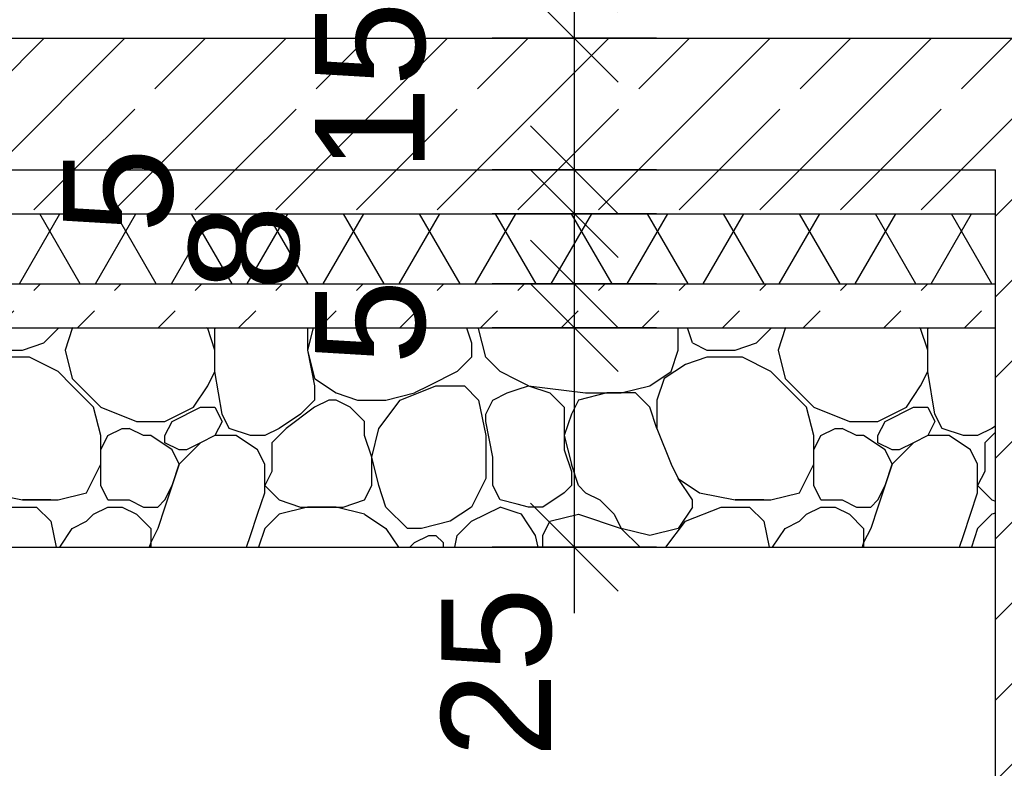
# Model space of a CAD drawing. Extents: x -73 to 183, y -4 to 85.
# Tile 72 of 98: x 54.399 to 55.522, y 1.597 to 2.45. Entities that reach past the tile are written whole.
import ezdxf

# ---------------------------------------------------------------- set-up
doc = ezdxf.new("R2010")
doc.units = 0
doc.header["$MEASUREMENT"] = 0
for name, color, linetype in [('P_BM_AUSSEN', 7, 'Continuous'), ('R_TR_HIDDEN', 7, 'Continuous'), ('Schraffuren', 7, 'Continuous')]:
    doc.layers.add(name, color=color, linetype=linetype)
doc.styles.add('ERSTELLTER_STIL_1', font='ARIAL.TTF')
doc.dimstyles.new('ERSTELLTER_STIL__1', dxfattribs={"dimtxt": 0.175, "dimasz": 0.095, "dimexe": 0.18, "dimexo": 0, "dimgap": 0.09, "dimtad": 1, "dimtih": 1, "dimtoh": 1, "dimzin": 0, "dimdsep": 46, "dimtxsty": 'ERSTELLTER_STIL_1', "dimblk": 'ARROWHEAD_6', "dimblk1": 'ARROWHEAD_6', "dimblk2": 'ARROWHEAD_6', "dimcen": 0.09, "dimclrd": 7, "dimclre": 7, "dimclrt": 7, "dimadec": 0, "dimazin": 0, "dimtfac": 1, "dimtdec": 4, "dimtmove": 0, "dimatfit": 3, "dimfxl": 0, "dimtolj": 1, "dimtzin": 0, "dimarcsym": 0})
doc.dimstyles.new('ERSTELLTER_STIL__2', dxfattribs={"dimtxt": 0.175, "dimasz": 0.095, "dimexe": 0.18, "dimexo": 0, "dimgap": 0.09, "dimtad": 1, "dimzin": 0, "dimdsep": 46, "dimtxsty": 'ERSTELLTER_STIL_1', "dimblk": 'ARROWHEAD_6', "dimblk1": 'ARROWHEAD_6', "dimblk2": 'ARROWHEAD_6', "dimcen": 0.09, "dimclrd": 7, "dimclre": 7, "dimclrt": 7, "dimadec": 0, "dimazin": 0, "dimtfac": 1, "dimtdec": 4, "dimtmove": 0, "dimatfit": 3, "dimfxl": 0, "dimtolj": 1, "dimtzin": 0, "dimarcsym": 0})
doc.dimstyles.new('ERSTELLTER_STIL__3', dxfattribs={"dimtxt": 0.125, "dimasz": 0.095, "dimexe": 0.18, "dimexo": 0, "dimgap": 0.09, "dimtad": 1, "dimzin": 0, "dimdsep": 46, "dimtxsty": 'ERSTELLTER_STIL_1', "dimblk": 'ARROWHEAD_6', "dimblk1": 'ARROWHEAD_6', "dimblk2": 'ARROWHEAD_6', "dimcen": 0.09, "dimclrd": 7, "dimclre": 7, "dimclrt": 7, "dimadec": 0, "dimazin": 0, "dimtfac": 1, "dimtdec": 4, "dimtmove": 0, "dimatfit": 3, "dimfxl": 0, "dimtolj": 1, "dimtzin": 0, "dimarcsym": 0})
pattern_1 = [(45, (14.33669, 2.5089), (-0.09192388, 0.09192388), [0.0975, -0.0325]), (45, (14.33669, 2.60083), (-0.09192388, 0.09192388), [0.0975, -0.0325])]

# ---------------------------------------------------------------- blocks, each defined once
blk = doc.blocks.new('*X12', base_point=(14.3367, 2.5089))
at = {"layer": 'Schraffuren', "linetype": 'Continuous'}
for p, q in [((54.4431, 2.0979), (54.4431, 2.0989)), ((54.4604, 2.0989), (54.4593, 2.0979)), ((54.6137, 2.0979), (54.6122, 2.0989)), ((54.6219, 2.0979), (54.6229, 2.0989)), ((54.7275, 2.0989), (54.7275, 2.0735)), ((54.7338, 2.0989), (54.7275, 2.0735)), ((54.9086, 2.0989), (54.9144, 2.0816)), ((54.9225, 2.0979), (54.9225, 2.0989)), ((55.15, 2.0735), (55.15, 2.0989)), ((55.1663, 2.0816), (55.1605, 2.0989)), ((55.2557, 2.0979), (55.2557, 2.0989)), ((55.273, 2.0989), (55.2719, 2.0979)), ((55.4263, 2.0979), (55.4248, 2.0989)), ((55.4345, 2.0979), (55.4355, 2.0989)), ((54.4268, 2.0816), (54.4431, 2.0979)), ((54.4593, 2.0979), (54.4512, 2.0735)), ((54.6219, 2.0735), (54.6137, 2.0979)), ((54.6219, 2.0735), (54.6219, 2.0979)), ((54.9306, 2.0654), (54.9225, 2.0979)), ((55.2394, 2.0816), (55.2557, 2.0979)), ((55.2719, 2.0979), (55.2638, 2.0735)), ((55.4345, 2.0735), (55.4263, 2.0979)), ((55.4345, 2.0735), (55.4345, 2.0979)), ((54.4025, 2.0735), (54.4268, 2.0816)), ((54.9144, 2.0816), (54.9144, 2.0654)), ((55.1663, 2.0816), (55.1825, 2.0735)), ((55.2151, 2.0735), (55.2394, 2.0816)), ((54.37, 2.0735), (54.4025, 2.0735)), ((54.4106, 2.0654), (54.37, 2.0654)), ((54.4431, 2.0491), (54.4106, 2.0654)), ((54.4512, 2.0735), (54.4593, 2.041)), ((54.6219, 2.0491), (54.6219, 2.0735)), ((54.7275, 2.0735), (54.7356, 2.0329)), ((54.7275, 2.0735), (54.7356, 2.041)), ((54.9144, 2.0654), (54.8981, 2.0491)), ((54.9469, 2.0491), (54.9306, 2.0654)), ((55.1419, 2.0491), (55.15, 2.0735)), ((55.1825, 2.0654), (55.1582, 2.0572)), ((55.1825, 2.0735), (55.2151, 2.0735)), ((55.2232, 2.0654), (55.1825, 2.0654)), ((55.2557, 2.0491), (55.2232, 2.0654)), ((55.2638, 2.0735), (55.2719, 2.041)), ((55.4345, 2.0491), (55.4345, 2.0735)), ((55.1582, 2.0572), (55.1338, 2.041)), ((54.4593, 2.0329), (54.4431, 2.0491)), ((54.6137, 2.0329), (54.6219, 2.0491)), ((54.63, 2.0003), (54.6219, 2.0491)), ((54.8981, 2.0491), (54.8656, 2.0329)), ((54.9665, 2.0393), (54.9469, 2.0491)), ((55.1175, 2.0329), (55.1419, 2.0491)), ((55.2719, 2.0329), (55.2557, 2.0491)), ((55.4263, 2.0329), (55.4345, 2.0491)), ((55.4426, 2.0003), (55.4345, 2.0491)), ((54.4593, 2.041), (54.4756, 2.0247)), ((54.4837, 2.0085), (54.4593, 2.0329)), ((54.5975, 2.0085), (54.6137, 2.0329)), ((54.7356, 2.041), (54.76, 2.0247)), ((54.7356, 2.0329), (54.7356, 2.0247)), ((54.8331, 2.0166), (54.8738, 2.0329)), ((54.8656, 2.0329), (54.8494, 2.0247)), ((54.8738, 2.0329), (54.9063, 2.0329)), ((54.9063, 2.0329), (54.9225, 2.0166)), ((54.9794, 2.0329), (54.9665, 2.0393)), ((54.9665, 2.0286), (54.9794, 2.0329)), ((54.9794, 2.0329), (55.0038, 2.0247)), ((54.9794, 2.0329), (55.0444, 2.0247)), ((55.085, 2.0247), (55.1175, 2.0329)), ((55.1338, 2.041), (55.1257, 2.0166)), ((55.2719, 2.041), (55.2882, 2.0247)), ((55.2963, 2.0085), (55.2719, 2.0329)), ((55.4101, 2.0085), (55.4263, 2.0329)), ((54.4756, 2.0247), (54.4918, 2.0085)), ((54.7356, 2.0247), (54.7356, 2.0166)), ((54.76, 2.0247), (54.7844, 2.0166)), ((54.8169, 2.0166), (54.8494, 2.0247)), ((54.9388, 2.0166), (54.955, 2.0247)), ((54.955, 2.0247), (54.9665, 2.0286)), ((55.0038, 2.0247), (55.02, 2.0085)), ((55.0688, 2.0247), (55.0363, 2.0166)), ((55.0444, 2.0247), (55.085, 2.0247)), ((55.1013, 2.0247), (55.0688, 2.0247)), ((55.1175, 2.0085), (55.1013, 2.0247)), ((55.2882, 2.0247), (55.3044, 2.0085)), ((54.7356, 2.0166), (54.7194, 2.0003)), ((54.7519, 2.0166), (54.7356, 2.0085)), ((54.76, 2.0166), (54.7519, 2.0166)), ((54.7762, 2.0085), (54.76, 2.0166)), ((54.7844, 2.0166), (54.8169, 2.0166)), ((54.8088, 1.9841), (54.8331, 2.0166)), ((54.9225, 2.0166), (54.9306, 1.976)), ((54.9306, 2.0003), (54.9388, 2.0166)), ((55.0363, 2.0166), (55.0282, 2.0003)), ((55.1257, 2.0166), (55.1257, 1.9841)), ((54.4918, 1.976), (54.4837, 2.0085)), ((54.4918, 2.0085), (54.5325, 1.9922)), ((54.565, 1.9922), (54.5975, 2.0085)), ((54.5731, 1.9922), (54.6056, 2.0085)), ((54.6056, 2.0085), (54.6219, 2.0085)), ((54.6219, 2.0085), (54.63, 1.9922)), ((54.6381, 1.9841), (54.63, 2.0003)), ((54.7194, 2.0003), (54.695, 1.9841)), ((54.7356, 2.0085), (54.7031, 1.9841)), ((54.7925, 1.9922), (54.7762, 2.0085)), ((54.9306, 1.9922), (54.9306, 2.0003)), ((55.02, 2.0085), (55.02, 1.9922)), ((55.0282, 2.0003), (55.02, 1.976)), ((55.1257, 1.9841), (55.1175, 2.0085)), ((55.3044, 1.976), (55.2963, 2.0085)), ((55.3044, 2.0085), (55.3451, 1.9922)), ((55.3776, 1.9922), (55.4101, 2.0085)), ((55.3857, 1.9922), (55.4182, 2.0085)), ((55.4182, 2.0085), (55.4345, 2.0085)), ((55.4345, 2.0085), (55.4426, 1.9922)), ((55.4507, 1.9841), (55.4426, 2.0003)), ((54.5325, 1.9922), (54.565, 1.9922)), ((54.565, 1.976), (54.5731, 1.9922)), ((54.63, 1.9922), (54.6219, 1.976)), ((54.7925, 1.976), (54.7925, 1.9922)), ((54.9388, 1.9516), (54.9306, 1.9922)), ((55.02, 1.9922), (55.02, 1.9597)), ((55.3451, 1.9922), (55.3776, 1.9922)), ((55.3776, 1.976), (55.3857, 1.9922)), ((55.4426, 1.9922), (55.4345, 1.976)), ((55.5117, 1.9868), (55.5076, 1.9841)), ((54.4918, 1.9597), (54.5, 1.976)), ((54.4918, 1.9435), (54.4918, 1.976)), ((54.5, 1.976), (54.5162, 1.9841)), ((54.5162, 1.9841), (54.5243, 1.9841)), ((54.5406, 1.976), (54.5243, 1.9841)), ((54.5487, 1.976), (54.5406, 1.976)), ((54.5731, 1.9597), (54.5487, 1.976)), ((54.565, 1.9678), (54.565, 1.976)), ((54.6219, 1.976), (54.6056, 1.9678)), ((54.6219, 1.976), (54.6056, 1.9678)), ((54.6462, 1.976), (54.6219, 1.976)), ((54.6625, 1.976), (54.6381, 1.9841)), ((54.6706, 1.9597), (54.6462, 1.976)), ((54.6787, 1.976), (54.6625, 1.976)), ((54.695, 1.9841), (54.6787, 1.976)), ((54.7031, 1.9841), (54.6869, 1.9678)), ((54.8006, 1.9516), (54.7925, 1.976)), ((54.8006, 1.9516), (54.8088, 1.9841)), ((54.9306, 1.976), (54.9306, 1.9272)), ((55.02, 1.976), (55.0282, 1.9435)), ((55.1257, 1.9841), (55.1419, 1.9435)), ((55.3044, 1.9597), (55.3126, 1.976)), ((55.3044, 1.9435), (55.3044, 1.976)), ((55.3126, 1.976), (55.3288, 1.9841)), ((55.3288, 1.9841), (55.3369, 1.9841)), ((55.3532, 1.976), (55.3369, 1.9841)), ((55.3613, 1.976), (55.3532, 1.976)), ((55.3857, 1.9597), (55.3613, 1.976)), ((55.3776, 1.9678), (55.3776, 1.976)), ((55.4345, 1.976), (55.4182, 1.9678)), ((55.4345, 1.976), (55.4182, 1.9678)), ((55.4588, 1.976), (55.4345, 1.976)), ((55.4751, 1.976), (55.4507, 1.9841)), ((55.4832, 1.9597), (55.4588, 1.976)), ((55.4913, 1.976), (55.4751, 1.976)), ((55.5076, 1.9841), (55.4913, 1.976)), ((55.5117, 1.9801), (55.4995, 1.9678)), ((54.5812, 1.9597), (54.565, 1.9678)), ((54.6056, 1.9678), (54.5812, 1.9435)), ((54.6056, 1.9678), (54.5894, 1.9597)), ((54.6869, 1.9678), (54.6869, 1.9353)), ((55.3938, 1.9597), (55.3776, 1.9678)), ((55.4182, 1.9678), (55.3938, 1.9435)), ((55.4182, 1.9678), (55.4019, 1.9597)), ((55.4995, 1.9678), (55.4995, 1.9353)), ((54.4918, 1.9435), (54.4918, 1.9597)), ((54.5812, 1.9435), (54.5731, 1.9597)), ((54.5894, 1.9597), (54.5812, 1.9597)), ((54.6787, 1.9435), (54.6706, 1.9597)), ((55.02, 1.9597), (55.0282, 1.9353)), ((55.3044, 1.9435), (55.3044, 1.9597)), ((55.3938, 1.9435), (55.3857, 1.9597)), ((55.4019, 1.9597), (55.3938, 1.9597)), ((55.4913, 1.9435), (55.4832, 1.9597)), ((54.4756, 1.911), (54.4918, 1.9435)), ((54.4918, 1.9191), (54.4918, 1.9435)), ((54.5812, 1.9435), (54.565, 1.8947)), ((54.5731, 1.9191), (54.5812, 1.9435)), ((54.6787, 1.911), (54.6787, 1.9435)), ((54.8006, 1.9191), (54.8006, 1.9516)), ((54.8088, 1.9191), (54.8006, 1.9516)), ((54.9388, 1.9191), (54.9388, 1.9516)), ((55.0363, 1.9191), (55.0282, 1.9435)), ((55.1419, 1.9435), (55.15, 1.9272)), ((55.2882, 1.911), (55.3044, 1.9435)), ((55.3044, 1.9191), (55.3044, 1.9435)), ((55.3938, 1.9435), (55.3776, 1.8947)), ((55.3857, 1.9191), (55.3938, 1.9435)), ((55.4913, 1.911), (55.4913, 1.9435)), ((54.6869, 1.9353), (54.6787, 1.9191)), ((55.0282, 1.9353), (55.0282, 1.9191)), ((55.4995, 1.9353), (55.4913, 1.9191)), ((54.9306, 1.9272), (54.9144, 1.8947)), ((55.1663, 1.9028), (55.15, 1.9272)), ((55.15, 1.9272), (55.1744, 1.911)), ((54.3618, 1.911), (54.4025, 1.9028)), ((54.4431, 1.9028), (54.4756, 1.911)), ((54.5, 1.9028), (54.4918, 1.9191)), ((54.565, 1.9028), (54.5731, 1.9191)), ((54.6706, 1.8866), (54.6787, 1.911)), ((54.6787, 1.9191), (54.695, 1.9028)), ((54.7925, 1.9028), (54.8006, 1.9191)), ((54.8169, 1.8947), (54.8088, 1.9191)), ((54.9469, 1.9028), (54.9388, 1.9191)), ((55.02, 1.911), (54.9956, 1.8947)), ((55.0282, 1.9191), (55.02, 1.911)), ((55.0363, 1.9191), (55.0444, 1.911)), ((55.0444, 1.911), (55.0607, 1.9028)), ((55.1744, 1.911), (55.2151, 1.9028)), ((55.2557, 1.9028), (55.2882, 1.911)), ((55.3126, 1.9028), (55.3044, 1.9191)), ((55.3776, 1.9028), (55.3857, 1.9191)), ((55.4832, 1.8866), (55.4913, 1.911)), ((55.4913, 1.9191), (55.5076, 1.9028)), ((54.435, 1.9028), (54.4025, 1.9028)), ((54.4025, 1.9028), (54.4431, 1.9028)), ((54.5, 1.9028), (54.5243, 1.9028)), ((54.5243, 1.9028), (54.5406, 1.8947)), ((54.5568, 1.8947), (54.565, 1.9028)), ((54.695, 1.9028), (54.7194, 1.8947)), ((54.7681, 1.8947), (54.7925, 1.9028)), ((54.9665, 1.8979), (54.9469, 1.9028)), ((54.9794, 1.8947), (54.9665, 1.8979)), ((55.0607, 1.9028), (55.0769, 1.8866)), ((55.1663, 1.8947), (55.1663, 1.9028)), ((55.2476, 1.9028), (55.2151, 1.9028)), ((55.2151, 1.9028), (55.2557, 1.9028)), ((55.3126, 1.9028), (55.3369, 1.9028)), ((55.3369, 1.9028), (55.3532, 1.8947)), ((55.3694, 1.8947), (55.3776, 1.9028)), ((55.5076, 1.9028), (55.5117, 1.9015)), ((54.3862, 1.8947), (54.4187, 1.8947)), ((54.4187, 1.8947), (54.435, 1.8785)), ((54.4756, 1.8785), (54.4837, 1.8866)), ((54.4837, 1.8866), (54.5, 1.8947)), ((54.5, 1.8947), (54.5162, 1.8947)), ((54.5162, 1.8947), (54.5325, 1.8866)), ((54.5325, 1.8866), (54.5487, 1.8703)), ((54.5406, 1.8947), (54.5487, 1.8947)), ((54.5487, 1.8947), (54.5568, 1.8947)), ((54.565, 1.8947), (54.5568, 1.8703)), ((54.6625, 1.8622), (54.6706, 1.8866)), ((54.695, 1.8866), (54.6787, 1.8703)), ((54.7275, 1.8947), (54.695, 1.8866)), ((54.7194, 1.8947), (54.7356, 1.8947)), ((54.76, 1.8947), (54.7275, 1.8947)), ((54.7356, 1.8947), (54.7681, 1.8947)), ((54.7925, 1.8866), (54.76, 1.8947)), ((54.7925, 1.8866), (54.8169, 1.8703)), ((54.8413, 1.8703), (54.8169, 1.8947)), ((54.9144, 1.8947), (54.89, 1.8785)), ((54.9144, 1.8785), (54.9469, 1.8947)), ((54.9665, 1.8882), (54.9469, 1.8947)), ((54.9713, 1.8866), (54.9665, 1.8882)), ((54.9875, 1.8622), (54.9713, 1.8866)), ((54.9956, 1.8947), (54.9794, 1.8947)), ((55.0038, 1.8785), (55.0363, 1.8866)), ((55.0363, 1.8866), (55.085, 1.8703)), ((55.0769, 1.8866), (55.085, 1.8703)), ((55.1663, 1.8947), (55.15, 1.8703)), ((55.1582, 1.8785), (55.1988, 1.8947)), ((55.1988, 1.8947), (55.2313, 1.8947)), ((55.2313, 1.8947), (55.2476, 1.8785)), ((55.2882, 1.8785), (55.2963, 1.8866)), ((55.2963, 1.8866), (55.3126, 1.8947)), ((55.3126, 1.8947), (55.3288, 1.8947)), ((55.3288, 1.8947), (55.3451, 1.8866)), ((55.3451, 1.8866), (55.3613, 1.8703)), ((55.3532, 1.8947), (55.3613, 1.8947)), ((55.3613, 1.8947), (55.3694, 1.8947)), ((55.3776, 1.8947), (55.3694, 1.8703)), ((55.4751, 1.8622), (55.4832, 1.8866)), ((55.5076, 1.8866), (55.4913, 1.8703)), ((55.5117, 1.8876), (55.5076, 1.8866)), ((54.435, 1.8785), (54.4409, 1.8489)), ((54.4593, 1.8703), (54.4756, 1.8785)), ((54.89, 1.8785), (54.8575, 1.8703)), ((54.8981, 1.8622), (54.9144, 1.8785)), ((54.9956, 1.8622), (55.0038, 1.8785)), ((55.136, 1.8489), (55.1582, 1.8785)), ((55.2476, 1.8785), (55.2535, 1.8489)), ((55.2719, 1.8703), (55.2882, 1.8785)), ((54.445, 1.8489), (54.4593, 1.8703)), ((54.5568, 1.8703), (54.5487, 1.8541)), ((54.5487, 1.8703), (54.5487, 1.8541)), ((54.6787, 1.8703), (54.6716, 1.8489)), ((54.8169, 1.8703), (54.8312, 1.8489)), ((54.8494, 1.8703), (54.8413, 1.8703)), ((54.8575, 1.8703), (54.8494, 1.8703)), ((55.1175, 1.8622), (55.085, 1.8703)), ((55.085, 1.8703), (55.1065, 1.8489)), ((55.15, 1.8703), (55.1175, 1.8622)), ((55.2576, 1.8489), (55.2719, 1.8703)), ((55.3694, 1.8703), (55.3613, 1.8541)), ((55.3613, 1.8703), (55.3613, 1.8541)), ((55.4913, 1.8703), (55.4842, 1.8489)), ((54.5487, 1.8541), (54.547, 1.8489)), ((54.5487, 1.8541), (54.5487, 1.8489)), ((54.6581, 1.8489), (54.6625, 1.8622)), ((54.8442, 1.8489), (54.8494, 1.8541)), ((54.8494, 1.8541), (54.8656, 1.8622)), ((54.8656, 1.8622), (54.8738, 1.8622)), ((54.8738, 1.8622), (54.8819, 1.8541)), ((54.8819, 1.8541), (54.8819, 1.8489)), ((54.8955, 1.8489), (54.8981, 1.8622)), ((54.9902, 1.8489), (54.9875, 1.8622)), ((54.9956, 1.8489), (54.9956, 1.8622)), ((55.3613, 1.8541), (55.3596, 1.8489)), ((55.3613, 1.8541), (55.3613, 1.8489)), ((55.4706, 1.8489), (55.4751, 1.8622))]:
    blk.add_line(p, q, dxfattribs=at)
blk = doc.blocks.new('Schraffur_1_3', base_point=(14.3367, 2.5089))
at = {"layer": 'Schraffuren', "color": 255, "linetype": 'Continuous', "lineweight": 18}
for p, q in [((55.5117, 2.0989), (47.4217, 2.0989)), ((55.5117, 1.8489), (55.5117, 2.0989)), ((47.4217, 1.8489), (55.5117, 1.8489))]:
    blk.add_line(p, q, dxfattribs=at)
at = {"layer": 'Schraffuren', "linetype": 'Continuous'}
blk.add_blockref('*X12', (14.3367, 2.5089), dxfattribs=at)
blk = doc.blocks.new('*D13', base_point=(14.3367, 2.5089))
at = {"layer": 'P_BM_AUSSEN', "linetype": 'Continuous'}
for p, q in [((46.2217, -1.0445), (46.2217, -0.857)), ((46.9717, -1.0445), (46.9717, -0.857)), ((46.2717, -0.9007), (46.1717, -1.0007)), ((47.0217, -0.9007), (46.9217, -1.0007)), ((46.1467, -0.9507), (46.2217, -0.9507)), ((46.2217, -0.9507), (46.9717, -0.9507))]:
    blk.add_line(p, q, dxfattribs=at)
at = {"layer": 'P_BM_AUSSEN', "char_height": 0.175, "attachment_point": 7, "style": 'ERSTELLTER_STIL_1'}
for s, insert in [('{8,99}', (51.2339, -0.9157)), ('{75}', (46.4639, -0.9157)), ('{75}', (56.2039, -0.9157))]:
    blk.add_mtext(s, dxfattribs=dict(at, insert=insert))
blk = doc.blocks.new('ARROWHEAD_6')
at = {"color": 0, "linetype": 'Continuous', "lineweight": 0}
for p, q in [((-0.5, -0.5), (0.5, 0.5)), ((0, 0), (-1, 0))]:
    blk.add_line(p, q, dxfattribs=at)
blk = doc.blocks.new('*D15', base_point=(14.3367, 2.5089))
at = {"layer": 'P_BM_AUSSEN', "linetype": 'Continuous'}
for p, q in [((46.9717, -1.0445), (46.9717, -0.857)), ((55.9617, -1.0445), (55.9617, -0.857)), ((47.0217, -0.9007), (46.9217, -1.0007)), ((56.0117, -0.9007), (55.9117, -1.0007)), ((46.9717, -0.9507), (55.9617, -0.9507))]:
    blk.add_line(p, q, dxfattribs=at)
at = {"layer": 'P_BM_AUSSEN', "char_height": 0.175, "attachment_point": 7, "style": 'ERSTELLTER_STIL_1'}
for s, insert in [('{8,99}', (51.2339, -0.9157)), ('{75}', (46.4639, -0.9157)), ('{75}', (56.2039, -0.9157))]:
    blk.add_mtext(s, dxfattribs=dict(at, insert=insert))
blk = doc.blocks.new('*D16', base_point=(14.3367, 2.5089))
at = {"layer": 'P_BM_AUSSEN', "linetype": 'Continuous'}
for p, q in [((55.9617, -1.0445), (55.9617, -0.857)), ((56.7117, -1.0445), (56.7117, -0.857)), ((56.0117, -0.9007), (55.9117, -1.0007)), ((56.6617, -1.0007), (56.7617, -0.9007)), ((55.9617, -0.9507), (56.7117, -0.9507)), ((56.7117, -0.9507), (56.7867, -0.9507))]:
    blk.add_line(p, q, dxfattribs=at)
at = {"layer": 'P_BM_AUSSEN', "char_height": 0.175, "attachment_point": 7, "style": 'ERSTELLTER_STIL_1'}
for s, insert in [('{8,99}', (51.2339, -0.9157)), ('{75}', (46.4639, -0.9157)), ('{75}', (56.2039, -0.9157))]:
    blk.add_mtext(s, dxfattribs=dict(at, insert=insert))
blk = doc.blocks.new('*D17', base_point=(14.3367, 2.5089))
at = {"layer": 'P_BM_AUSSEN', "linetype": 'Continuous'}
for p, q in [((46.2217, -0.3445), (46.2217, -0.157)), ((46.3217, -0.3445), (46.3217, -0.157)), ((46.2717, -0.2007), (46.1717, -0.3007)), ((46.3717, -0.2007), (46.2717, -0.3007)), ((46.1467, -0.2507), (46.2217, -0.2507)), ((46.2217, -0.2507), (46.3217, -0.2507))]:
    blk.add_line(p, q, dxfattribs=at)
at = {"layer": 'P_BM_AUSSEN', "char_height": 0.175, "attachment_point": 7, "style": 'ERSTELLTER_STIL_1'}
for s, insert in [('{10}', (46.2389, -0.0145)), ('{10}', (56.4289, -0.0145)), ('{10}', (45.9061, -0.2157)), ('{55}', (46.5639, -0.2157)), ('{45}', (47.0639, -0.2157)), ('{8,09}', (51.2339, -0.2157)), ('{45}', (55.6039, -0.2157)), ('{55}', (56.1039, -0.2157)), ('{10}', (56.7617, -0.2157))]:
    blk.add_mtext(s, dxfattribs=dict(at, insert=insert))
blk = doc.blocks.new('*D18', base_point=(14.3367, 2.5089))
at = {"layer": 'P_BM_AUSSEN', "linetype": 'Continuous'}
for p, q in [((46.3217, -0.3445), (46.3217, -0.157)), ((46.4217, -0.3445), (46.4217, -0.157)), ((46.3717, -0.2007), (46.2717, -0.3007)), ((46.4717, -0.2007), (46.3717, -0.3007)), ((46.3217, -0.2507), (46.4217, -0.2507))]:
    blk.add_line(p, q, dxfattribs=at)
at = {"layer": 'P_BM_AUSSEN', "char_height": 0.175, "attachment_point": 7, "style": 'ERSTELLTER_STIL_1'}
for s, insert in [('{10}', (46.2389, -0.0145)), ('{10}', (56.4289, -0.0145)), ('{10}', (45.9061, -0.2157)), ('{55}', (46.5639, -0.2157)), ('{45}', (47.0639, -0.2157)), ('{8,09}', (51.2339, -0.2157)), ('{45}', (55.6039, -0.2157)), ('{55}', (56.1039, -0.2157)), ('{10}', (56.7617, -0.2157))]:
    blk.add_mtext(s, dxfattribs=dict(at, insert=insert))
blk = doc.blocks.new('*D19', base_point=(14.3367, 2.5089))
at = {"layer": 'P_BM_AUSSEN', "linetype": 'Continuous'}
for p, q in [((46.4217, -0.3445), (46.4217, -0.157)), ((46.9717, -0.3445), (46.9717, -0.157)), ((46.4717, -0.2007), (46.3717, -0.3007)), ((47.0217, -0.2007), (46.9217, -0.3007)), ((46.4217, -0.2507), (46.9717, -0.2507))]:
    blk.add_line(p, q, dxfattribs=at)
at = {"layer": 'P_BM_AUSSEN', "char_height": 0.175, "attachment_point": 7, "style": 'ERSTELLTER_STIL_1'}
for s, insert in [('{10}', (46.2389, -0.0145)), ('{10}', (56.4289, -0.0145)), ('{10}', (45.9061, -0.2157)), ('{55}', (46.5639, -0.2157)), ('{45}', (47.0639, -0.2157)), ('{8,09}', (51.2339, -0.2157)), ('{45}', (55.6039, -0.2157)), ('{55}', (56.1039, -0.2157)), ('{10}', (56.7617, -0.2157))]:
    blk.add_mtext(s, dxfattribs=dict(at, insert=insert))
blk = doc.blocks.new('*D25', base_point=(14.3367, 2.5089))
at = {"layer": 'P_BM_AUSSEN', "linetype": 'Continuous'}
for p, q in [((56.6117, -0.3445), (56.6117, -0.157)), ((56.7117, -0.3445), (56.7117, -0.157)), ((56.6617, -0.2007), (56.5617, -0.3007)), ((56.6617, -0.3007), (56.7617, -0.2007)), ((56.6117, -0.2507), (56.7117, -0.2507)), ((56.7117, -0.2507), (56.7867, -0.2507))]:
    blk.add_line(p, q, dxfattribs=at)
at = {"layer": 'P_BM_AUSSEN', "char_height": 0.175, "attachment_point": 7, "style": 'ERSTELLTER_STIL_1'}
for s, insert in [('{10}', (46.2389, -0.0145)), ('{10}', (56.4289, -0.0145)), ('{10}', (45.9061, -0.2157)), ('{55}', (46.5639, -0.2157)), ('{45}', (47.0639, -0.2157)), ('{8,09}', (51.2339, -0.2157)), ('{45}', (55.6039, -0.2157)), ('{55}', (56.1039, -0.2157)), ('{10}', (56.7617, -0.2157))]:
    blk.add_mtext(s, dxfattribs=dict(at, insert=insert))
blk = doc.blocks.new('*D26', base_point=(14.3367, 2.5089))
at = {"layer": 'P_BM_AUSSEN', "linetype": 'Continuous'}
for p, q in [((57.835, 2.3289), (57.935, 2.2289)), ((57.9787, 2.2789), (57.7912, 2.2789)), ((57.885, 1.5289), (57.885, 2.2789)), ((57.835, 1.5789), (57.935, 1.4789)), ((57.9787, 1.5289), (57.7912, 1.5289)), ((57.885, 1.4539), (57.885, 1.5289))]:
    blk.add_line(p, q, dxfattribs=at)
at = {"layer": 'P_BM_AUSSEN', "char_height": 0.175, "attachment_point": 7, "rotation": 90, "style": 'ERSTELLTER_STIL_1'}
for s, insert in [('{30}', (57.85, 6.0289)), ('{67}', (57.85, 5.2111)), ('{24}', (57.85, 4.4533)), ('{1,59}', (57.85, 3.6083)), ('{75}', (57.85, 2.6711)), ('{15}', (57.85, 1.9633)), ('{75}', (57.85, 1.2133))]:
    blk.add_mtext(s, dxfattribs=dict(at, insert=insert))
blk = doc.blocks.new('*D27', base_point=(14.3367, 2.5089))
at = {"layer": 'P_BM_AUSSEN', "linetype": 'Continuous'}
for p, q in [((57.885, 2.4289), (57.885, 3.1789)), ((57.835, 2.4789), (57.935, 2.3789)), ((57.9787, 2.4289), (57.7912, 2.4289)), ((57.885, 2.2789), (57.885, 2.4289)), ((57.835, 2.3289), (57.935, 2.2289)), ((57.9787, 2.2789), (57.7912, 2.2789))]:
    blk.add_line(p, q, dxfattribs=at)
at = {"layer": 'P_BM_AUSSEN', "char_height": 0.175, "attachment_point": 7, "rotation": 90, "style": 'ERSTELLTER_STIL_1'}
for s, insert in [('{30}', (57.85, 6.0289)), ('{67}', (57.85, 5.2111)), ('{24}', (57.85, 4.4533)), ('{1,59}', (57.85, 3.6083)), ('{75}', (57.85, 2.6711)), ('{15}', (57.85, 1.9633)), ('{75}', (57.85, 1.2133))]:
    blk.add_mtext(s, dxfattribs=dict(at, insert=insert))
blk = doc.blocks.new('*D32', base_point=(14.3367, 2.5089))
at = {"layer": 'P_BM_AUSSEN', "linetype": 'Continuous'}
for p, q in [((57.885, 5.9789), (57.885, 6.0539)), ((57.935, 5.9289), (57.835, 6.0289)), ((57.9787, 5.9789), (57.7912, 5.9789)), ((57.885, 5.6789), (57.885, 5.9789)), ((57.835, 5.7289), (57.935, 5.6289)), ((57.9787, 5.6789), (57.7912, 5.6789))]:
    blk.add_line(p, q, dxfattribs=at)
at = {"layer": 'P_BM_AUSSEN', "char_height": 0.175, "attachment_point": 7, "rotation": 90, "style": 'ERSTELLTER_STIL_1'}
for s, insert in [('{30}', (57.85, 6.0289)), ('{67}', (57.85, 5.2111)), ('{24}', (57.85, 4.4533)), ('{1,59}', (57.85, 3.6083)), ('{75}', (57.85, 2.6711)), ('{15}', (57.85, 1.9633)), ('{75}', (57.85, 1.2133))]:
    blk.add_mtext(s, dxfattribs=dict(at, insert=insert))
blk = doc.blocks.new('*D33', base_point=(14.3367, 2.5089))
at = {"layer": 'P_BM_AUSSEN', "linetype": 'Continuous'}
for p, q in [((54.9817, 2.1489), (55.0817, 2.0489)), ((55.0317, 1.8489), (55.0317, 2.0989)), ((54.9817, 1.8989), (55.0817, 1.7989)), ((55.1254, 1.8489), (54.9379, 1.8489)), ((55.0317, 1.7739), (55.0317, 1.8489))]:
    blk.add_line(p, q, dxfattribs=at)
at = {"layer": 'P_BM_AUSSEN', "char_height": 0.125, "attachment_point": 7, "rotation": 90, "style": 'ERSTELLTER_STIL_1'}
for s, insert in [('{58\\A1{\\H0.7x;\\S5^  ;}}', (54.9659, 5.1752)), ('{24}', (55.0067, 4.5292)), ('{1,59}', (55.0067, 3.7128)), ('{67}', (55.0067, 2.7965)), ('{8}', (55.0067, 2.5589)), ('{15}', (54.8629, 2.2766)), ('{5}', (54.5754, 2.2065)), ('{8}', (54.7192, 2.1415)), ('{5}', (54.8629, 2.0567)), ('{25}', (55.0067, 1.6092))]:
    blk.add_mtext(s, dxfattribs=dict(at, insert=insert))
blk = doc.blocks.new('*D34', base_point=(14.3367, 2.5089))
at = {"layer": 'P_BM_AUSSEN', "linetype": 'Continuous'}
for p, q in [((54.9817, 2.1989), (55.0817, 2.0989)), ((54.9817, 2.1489), (55.0817, 2.0489)), ((55.0317, 2.0989), (55.0317, 2.1489)), ((55.1254, 2.0989), (54.9379, 2.0989)), ((55.0317, 1.8489), (55.0317, 2.0989))]:
    blk.add_line(p, q, dxfattribs=at)
at = {"layer": 'P_BM_AUSSEN', "char_height": 0.125, "attachment_point": 7, "rotation": 90, "style": 'ERSTELLTER_STIL_1'}
for s, insert in [('{58\\A1{\\H0.7x;\\S5^  ;}}', (54.9659, 5.1752)), ('{24}', (55.0067, 4.5292)), ('{1,59}', (55.0067, 3.7128)), ('{67}', (55.0067, 2.7965)), ('{8}', (55.0067, 2.5589)), ('{15}', (54.8629, 2.2766)), ('{5}', (54.5754, 2.2065)), ('{8}', (54.7192, 2.1415)), ('{5}', (54.8629, 2.0567)), ('{25}', (55.0067, 1.6092))]:
    blk.add_mtext(s, dxfattribs=dict(at, insert=insert))
blk = doc.blocks.new('*D35', base_point=(14.3367, 2.5089))
at = {"layer": 'P_BM_AUSSEN', "linetype": 'Continuous'}
for p, q in [((54.9817, 2.2789), (55.0817, 2.1789)), ((55.0317, 2.2289), (55.0317, 2.2789)), ((55.1254, 2.2289), (54.9379, 2.2289)), ((55.0317, 2.1489), (55.0317, 2.2289)), ((54.9817, 2.1989), (55.0817, 2.0989)), ((55.1254, 2.1489), (54.9379, 2.1489)), ((54.9817, 2.1489), (55.0817, 2.0489)), ((55.0317, 2.0989), (55.0317, 2.1489))]:
    blk.add_line(p, q, dxfattribs=at)
at = {"layer": 'P_BM_AUSSEN', "char_height": 0.125, "attachment_point": 7, "rotation": 90, "style": 'ERSTELLTER_STIL_1'}
for s, insert in [('{58\\A1{\\H0.7x;\\S5^  ;}}', (54.9659, 5.1752)), ('{24}', (55.0067, 4.5292)), ('{1,59}', (55.0067, 3.7128)), ('{67}', (55.0067, 2.7965)), ('{8}', (55.0067, 2.5589)), ('{15}', (54.8629, 2.2766)), ('{5}', (54.5754, 2.2065)), ('{8}', (54.7192, 2.1415)), ('{5}', (54.8629, 2.0567)), ('{25}', (55.0067, 1.6092))]:
    blk.add_mtext(s, dxfattribs=dict(at, insert=insert))
blk = doc.blocks.new('*D36', base_point=(14.3367, 2.5089))
at = {"layer": 'P_BM_AUSSEN', "linetype": 'Continuous'}
for p, q in [((54.9817, 2.3289), (55.0817, 2.2289)), ((55.1254, 2.2789), (54.9379, 2.2789)), ((54.9817, 2.2789), (55.0817, 2.1789)), ((55.0317, 2.2289), (55.0317, 2.2789))]:
    blk.add_line(p, q, dxfattribs=at)
at = {"layer": 'P_BM_AUSSEN', "char_height": 0.125, "attachment_point": 7, "rotation": 90, "style": 'ERSTELLTER_STIL_1'}
for s, insert in [('{58\\A1{\\H0.7x;\\S5^  ;}}', (54.9659, 5.1752)), ('{24}', (55.0067, 4.5292)), ('{1,59}', (55.0067, 3.7128)), ('{67}', (55.0067, 2.7965)), ('{8}', (55.0067, 2.5589)), ('{15}', (54.8629, 2.2766)), ('{5}', (54.5754, 2.2065)), ('{8}', (54.7192, 2.1415)), ('{5}', (54.8629, 2.0567)), ('{25}', (55.0067, 1.6092))]:
    blk.add_mtext(s, dxfattribs=dict(at, insert=insert))
blk = doc.blocks.new('*D37', base_point=(14.3367, 2.5089))
at = {"layer": 'P_BM_AUSSEN', "linetype": 'Continuous'}
for p, q in [((55.0317, 2.4289), (55.0317, 2.5089)), ((54.9817, 2.4789), (55.0817, 2.3789)), ((55.1254, 2.4289), (54.9379, 2.4289)), ((55.0317, 2.2789), (55.0317, 2.4289)), ((54.9817, 2.3289), (55.0817, 2.2289)), ((55.1254, 2.2789), (54.9379, 2.2789))]:
    blk.add_line(p, q, dxfattribs=at)
at = {"layer": 'P_BM_AUSSEN', "char_height": 0.125, "attachment_point": 7, "rotation": 90, "style": 'ERSTELLTER_STIL_1'}
for s, insert in [('{58\\A1{\\H0.7x;\\S5^  ;}}', (54.9659, 5.1752)), ('{24}', (55.0067, 4.5292)), ('{1,59}', (55.0067, 3.7128)), ('{67}', (55.0067, 2.7965)), ('{8}', (55.0067, 2.5589)), ('{15}', (54.8629, 2.2766)), ('{5}', (54.5754, 2.2065)), ('{8}', (54.7192, 2.1415)), ('{5}', (54.8629, 2.0567)), ('{25}', (55.0067, 1.6092))]:
    blk.add_mtext(s, dxfattribs=dict(at, insert=insert))
blk = doc.blocks.new('*D38', base_point=(14.3367, 2.5089))
at = {"layer": 'P_BM_AUSSEN', "linetype": 'Continuous'}
for p, q in [((54.9817, 2.5589), (55.0817, 2.4589)), ((55.1254, 2.5089), (54.9379, 2.5089)), ((55.0317, 2.4289), (55.0317, 2.5089)), ((54.9817, 2.4789), (55.0817, 2.3789))]:
    blk.add_line(p, q, dxfattribs=at)
at = {"layer": 'P_BM_AUSSEN', "char_height": 0.125, "attachment_point": 7, "rotation": 90, "style": 'ERSTELLTER_STIL_1'}
for s, insert in [('{58\\A1{\\H0.7x;\\S5^  ;}}', (54.9659, 5.1752)), ('{24}', (55.0067, 4.5292)), ('{1,59}', (55.0067, 3.7128)), ('{67}', (55.0067, 2.7965)), ('{8}', (55.0067, 2.5589)), ('{15}', (54.8629, 2.2766)), ('{5}', (54.5754, 2.2065)), ('{8}', (54.7192, 2.1415)), ('{5}', (54.8629, 2.0567)), ('{25}', (55.0067, 1.6092))]:
    blk.add_mtext(s, dxfattribs=dict(at, insert=insert))
blk = doc.blocks.new('*D39', base_point=(14.3367, 2.5089))
at = {"layer": 'P_BM_AUSSEN', "linetype": 'Continuous'}
for p, q in [((54.9817, 3.2289), (55.0817, 3.1289)), ((55.1254, 3.1789), (54.9379, 3.1789)), ((55.0317, 2.5089), (55.0317, 3.1789)), ((54.9817, 2.5589), (55.0817, 2.4589)), ((55.1254, 2.5089), (54.9379, 2.5089))]:
    blk.add_line(p, q, dxfattribs=at)
at = {"layer": 'P_BM_AUSSEN', "char_height": 0.125, "attachment_point": 7, "rotation": 90, "style": 'ERSTELLTER_STIL_1'}
for s, insert in [('{58\\A1{\\H0.7x;\\S5^  ;}}', (54.9659, 5.1752)), ('{24}', (55.0067, 4.5292)), ('{1,59}', (55.0067, 3.7128)), ('{67}', (55.0067, 2.7965)), ('{8}', (55.0067, 2.5589)), ('{15}', (54.8629, 2.2766)), ('{5}', (54.5754, 2.2065)), ('{8}', (54.7192, 2.1415)), ('{5}', (54.8629, 2.0567)), ('{25}', (55.0067, 1.6092))]:
    blk.add_mtext(s, dxfattribs=dict(at, insert=insert))
blk = doc.blocks.new('*D40', base_point=(14.3367, 2.5089))
at = {"layer": 'P_BM_AUSSEN', "linetype": 'Continuous'}
for p, q in [((54.9817, 4.8189), (55.0817, 4.7189)), ((55.1254, 4.7689), (54.9379, 4.7689)), ((55.0317, 3.1789), (55.0317, 4.7689)), ((54.9817, 3.2289), (55.0817, 3.1289)), ((55.1254, 3.1789), (54.9379, 3.1789))]:
    blk.add_line(p, q, dxfattribs=at)
at = {"layer": 'P_BM_AUSSEN', "char_height": 0.125, "attachment_point": 7, "rotation": 90, "style": 'ERSTELLTER_STIL_1'}
for s, insert in [('{58\\A1{\\H0.7x;\\S5^  ;}}', (54.9659, 5.1752)), ('{24}', (55.0067, 4.5292)), ('{1,59}', (55.0067, 3.7128)), ('{67}', (55.0067, 2.7965)), ('{8}', (55.0067, 2.5589)), ('{15}', (54.8629, 2.2766)), ('{5}', (54.5754, 2.2065)), ('{8}', (54.7192, 2.1415)), ('{5}', (54.8629, 2.0567)), ('{25}', (55.0067, 1.6092))]:
    blk.add_mtext(s, dxfattribs=dict(at, insert=insert))
blk = doc.blocks.new('*D41', base_point=(14.3367, 2.5089))
at = {"layer": 'P_BM_AUSSEN', "linetype": 'Continuous'}
for p, q in [((54.9817, 5.0589), (55.0817, 4.9589)), ((55.1254, 5.0089), (54.9379, 5.0089)), ((55.0317, 4.7689), (55.0317, 5.0089)), ((54.9817, 4.8189), (55.0817, 4.7189)), ((55.1254, 4.7689), (54.9379, 4.7689))]:
    blk.add_line(p, q, dxfattribs=at)
at = {"layer": 'P_BM_AUSSEN', "char_height": 0.125, "attachment_point": 7, "rotation": 90, "style": 'ERSTELLTER_STIL_1'}
for s, insert in [('{58\\A1{\\H0.7x;\\S5^  ;}}', (54.9659, 5.1752)), ('{24}', (55.0067, 4.5292)), ('{1,59}', (55.0067, 3.7128)), ('{67}', (55.0067, 2.7965)), ('{8}', (55.0067, 2.5589)), ('{15}', (54.8629, 2.2766)), ('{5}', (54.5754, 2.2065)), ('{8}', (54.7192, 2.1415)), ('{5}', (54.8629, 2.0567)), ('{25}', (55.0067, 1.6092))]:
    blk.add_mtext(s, dxfattribs=dict(at, insert=insert))
blk = doc.blocks.new('*D42', base_point=(14.3367, 2.5089))
at = {"layer": 'P_BM_AUSSEN', "linetype": 'Continuous'}
for p, q in [((55.0317, 5.5939), (55.0317, 5.6689)), ((55.0817, 5.5439), (54.9817, 5.6439)), ((55.1254, 5.5939), (54.9379, 5.5939)), ((55.0317, 5.0089), (55.0317, 5.5939)), ((54.9817, 5.0589), (55.0817, 4.9589)), ((55.1254, 5.0089), (54.9379, 5.0089))]:
    blk.add_line(p, q, dxfattribs=at)
at = {"layer": 'P_BM_AUSSEN', "char_height": 0.125, "attachment_point": 7, "rotation": 90, "style": 'ERSTELLTER_STIL_1'}
for s, insert in [('{58\\A1{\\H0.7x;\\S5^  ;}}', (54.9659, 5.1752)), ('{24}', (55.0067, 4.5292)), ('{1,59}', (55.0067, 3.7128)), ('{67}', (55.0067, 2.7965)), ('{8}', (55.0067, 2.5589)), ('{15}', (54.8629, 2.2766)), ('{5}', (54.5754, 2.2065)), ('{8}', (54.7192, 2.1415)), ('{5}', (54.8629, 2.0567)), ('{25}', (55.0067, 1.6092))]:
    blk.add_mtext(s, dxfattribs=dict(at, insert=insert))

msp = doc.modelspace()

# ---------------------------------------------------------------- hatches: boundary and pattern name
at = {"layer": 'Schraffuren', "linetype": 'Continuous'}
h = msp.add_hatch(dxfattribs=at)
h.set_pattern_fill('Beton__Stahlbeton_0003', color=256, style=0, pattern_type=2)
h.set_pattern_definition([(45, (14.33669, 2.5089), (-0.09192388, 0.09192388), []), (45, (14.29073, 2.55487), (-0.09192388, 0.09192388), [0.0975, -0.0325])])
h.paths.add_polyline_path([(47.4217, 2.2789), (55.5117, 2.2789), (55.5117, 1.5289), (55.9617, 1.5289), (55.9617, 2.4289), (46.9717, 2.4289), (46.9717, 1.5289), (47.4217, 1.5289)], flags=0)
h = msp.add_hatch(dxfattribs=at)
h.set_pattern_fill('Beton__unbewehrt_0003', color=256, style=0, pattern_type=2)
h.set_pattern_definition(pattern_1)
h.paths.add_polyline_path([(55.5117, 2.2289), (55.5117, 2.2789), (47.4217, 2.2789), (47.4217, 2.2289)], flags=0)
h = msp.add_hatch(dxfattribs=at)
h.set_pattern_fill('Dämmung__weich_0003', color=256, style=0, pattern_type=2)
h.set_pattern_definition([(60, (14.33669, 2.508905), (-0.0649519, 0.0375), []), (120, (14.33669, 2.508905), (0.0649519, 0.0375), [])])
h.paths.add_polyline_path([(47.4217, 2.1489), (55.5117, 2.1489), (55.5117, 2.2289), (47.4217, 2.2289)], flags=0)
h = msp.add_hatch(dxfattribs=at)
h.set_pattern_fill('Beton__unbewehrt_0003', color=256, style=0, pattern_type=2)
h.set_pattern_definition(pattern_1)
h.paths.add_polyline_path([(55.5117, 2.0989), (55.5117, 2.1489), (47.4217, 2.1489), (47.4217, 2.0989)], flags=0)

# ---------------------------------------------------------------- linework, layer by layer
at = {"layer": 'R_TR_HIDDEN', "linetype": 'Continuous'}
for p, q in [((46.9717, 2.4289), (55.9617, 2.4289)), ((47.4217, 2.2789), (55.5117, 2.2789)), ((55.5117, 1.5289), (55.5117, 2.2789)), ((47.4217, 2.2289), (55.5117, 2.2289)), ((47.4217, 2.1489), (55.5117, 2.1489)), ((47.4217, 2.0989), (55.5117, 2.0989)), ((47.4217, 1.8489), (55.5117, 1.8489))]:
    msp.add_line(p, q, dxfattribs=at)
at = {"layer": 'Schraffuren', "color": 255, "linetype": 'Continuous', "lineweight": 18, "flags": 128}
for points in [[(47.4217, 2.2789), (55.5117, 2.2789), (55.5117, 1.5289), (55.9617, 1.5289), (55.9617, 2.4289), (46.9717, 2.4289), (46.9717, 1.5289), (47.4217, 1.5289)], [(55.5117, 2.2289), (55.5117, 2.2789), (47.4217, 2.2789), (47.4217, 2.2289)], [(47.4217, 2.1489), (55.5117, 2.1489), (55.5117, 2.2289), (47.4217, 2.2289)], [(55.5117, 2.0989), (55.5117, 2.1489), (47.4217, 2.1489), (47.4217, 2.0989)]]:
    msp.add_lwpolyline(points, close=True, dxfattribs=at)

# ---------------------------------------------------------------- block references
at = {"layer": 'Schraffuren', "linetype": 'Continuous'}
msp.add_blockref('Schraffur_1_3', (14.3367, 2.5089), dxfattribs=at)

# ---------------------------------------------------------------- dimensions: what is measured, and where the dimension line sits
at = {"layer": 'P_BM_AUSSEN', "linetype": 'Continuous'}
for base, p1, p2, dimstyle, picture, middle in [((57.885, 1.5289), (56.1935, 5.6789), (51.5667, 5.9789), 'ERSTELLTER_STIL__2', '*D32', (57.7625, 6.1601)), ((57.885, 1.5289), (55.9617, 1.5289), (55.5117, 2.2789), 'ERSTELLTER_STIL__2', '*D26', (57.7625, 1.3445)), ((57.885, 1.5289), (55.5117, 2.2789), (55.9617, 2.4289), 'ERSTELLTER_STIL__2', '*D27', (57.7625, 2.0945)), ((55.0316871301, 1.8489048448), (55.5316871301, 5.0089048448), (56.1408465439, 5.5939048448), 'ERSTELLTER_STIL__3', '*D42', (54.9441871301, 5.4403877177)), ((55.0317, 1.8489), (55.4498, 1.8489), (55.5117, 2.0989), 'ERSTELLTER_STIL__3', '*D33', (54.9442, 1.7029)), ((55.0317, 1.8489), (55.5117, 2.0989), (55.5117, 2.1489), 'ERSTELLTER_STIL__3', '*D34', (54.8004, 2.1036)), ((55.0317, 1.8489), (55.5117, 2.1489), (55.5117, 2.2289), 'ERSTELLTER_STIL__3', '*D35', (54.6567, 2.1883)), ((55.0317, 1.8489), (55.5117, 2.2289), (55.5117, 2.2789), 'ERSTELLTER_STIL__3', '*D36', (54.5129, 2.2533)), ((55.0317, 1.8489), (55.5117, 2.2789), (55.5317, 2.4289), 'ERSTELLTER_STIL__3', '*D37', (54.8004, 2.3703)), ((55.0317, 1.8489), (55.5317, 2.4289), (55.4882, 2.5089), 'ERSTELLTER_STIL__3', '*D38', (54.9442, 2.6058)), ((55.0317, 1.8489), (55.4882, 2.5089), (55.5317, 3.1789), 'ERSTELLTER_STIL__3', '*D39', (54.9442, 2.8902)), ((55.0317, 1.8489), (55.5317, 3.1789), (55.5317, 4.7689), 'ERSTELLTER_STIL__3', '*D40', (54.9442, 3.879)), ((55.0317, 1.8489), (55.5317, 4.7689), (55.5317, 5.0089), 'ERSTELLTER_STIL__3', '*D41', (54.9442, 4.6229))]:
    dim = msp.add_linear_dim(base=base, p1=p1, p2=p2, angle=90, dimstyle=dimstyle, dxfattribs=at)
    dim.commit()
    dim.dimension.update_dxf_attribs({"geometry": picture, "text_midpoint": middle})
for base, p1, p2, picture, middle in [((46.2217, -0.2507), (46.2217, 4.8861), (46.3217, 1.8024), '*D17', (46.0373, -0.1282)), ((46.2217, -0.9507), (46.2217, 4.8861), (46.9717, 2.8401), '*D13', (46.5951, -0.8282)), ((46.2217, -0.9507), (55.9617, 3.0367), (56.7117, 4.8861), '*D16', (56.3351, -0.8282)), ((46.2217, -0.2507), (56.6117, 1.5354), (56.7117, 3.8009), '*D25', (56.8929, -0.1282)), ((46.2217, -0.9507), (46.9717, 2.8401), (55.9617, 3.0367), '*D15', (51.4667, -0.8282)), ((46.2217, -0.2507), (46.3217, 1.8024), (46.4217, 1.7957), '*D18', (46.3701, 0.073)), ((46.2217, -0.2507), (46.4217, 1.7957), (46.9717, 1.5289), '*D19', (46.6951, -0.1282))]:
    dim = msp.add_linear_dim(base=base, p1=p1, p2=p2, dimstyle='ERSTELLTER_STIL__1', dxfattribs=at)
    dim.commit()
    dim.dimension.update_dxf_attribs({"geometry": picture, "text_midpoint": middle})

doc.saveas('drawing.dxf')
